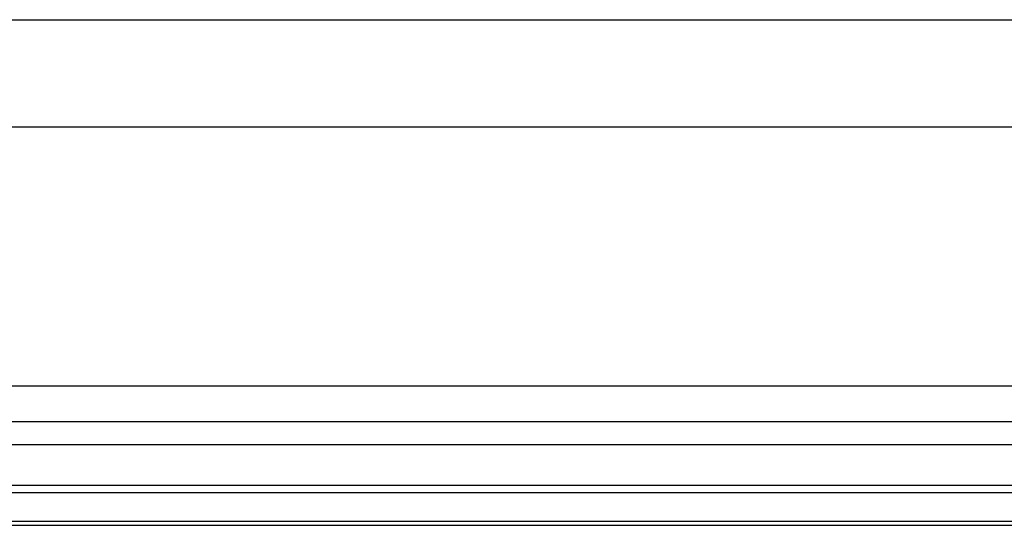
# Model space of a CAD drawing. Header units: millimetres. Extents: x -421 to 421, y 0 to 721.
# Tile 93 of 256: x -191 to -139, y 144 to 170. Entities that reach past the tile are written whole.
import ezdxf

# ---------------------------------------------------------------- set-up
doc = ezdxf.new("R2010")
doc.units = ezdxf.units.MM
doc.header["$MEASUREMENT"] = 0
doc.layers.add('IGES LEVEL 6', color=7, linetype='Continuous')

msp = doc.modelspace()

# ---------------------------------------------------------------- linework, layer by layer
at = {"layer": 'IGES LEVEL 6', "color": 255}
for points in [[(-308.092, 170.331, -604.729), (0, 170.331, -604.729), (308.092, 170.331, -604.729)], [(-308.487, 164.705, -585.537), (0, 164.705, -585.537), (308.487, 164.705, -585.537)], [(-309.063, 151.139, -610.355), (0, 151.139, -610.355), (309.063, 151.139, -610.355)], [(-309.063, 151.139, -610.355), (0, 151.139, -610.355), (309.063, 151.139, -610.355)], [(309.163, 149.237, -610.15), (0, 149.237, -610.15), (-309.163, 149.237, -610.15)], [(309.234, 148.037, -608.66), (0, 148.037, -608.66), (-309.234, 148.037, -608.66)], [(309.234, 148.037, -608.66), (0, 148.037, -608.66), (-309.234, 148.037, -608.66)], [(-309.382, 145.927, -601.463), (0, 145.927, -601.463), (309.382, 145.927, -601.463)], [(309.458, 145.513, -591.163), (0, 145.513, -591.163), (-309.458, 145.513, -591.163)], [(309.458, 145.513, -591.163), (0, 145.513, -591.163), (-309.458, 145.513, -591.163)], [(-309.53, 143.817, -594.265), (0, 143.817, -594.265), (309.53, 143.817, -594.265)], [(-309.53, 143.817, -594.265), (0, 143.817, -594.265), (309.53, 143.817, -594.265)], [(309.529, 144.022, -592.363), (0, 144.022, -592.363), (-309.529, 144.022, -592.363)]]:
    msp.add_open_spline(points, degree=2, dxfattribs=at)
at = {"layer": 'IGES LEVEL 6'}
for points in [[(-309.063, 151.139, -610.355), (0, 151.139, -610.355), (309.063, 151.139, -610.355)], [(309.234, 148.037, -608.66), (0, 148.037, -608.66), (-309.234, 148.037, -608.66)], [(309.458, 145.513, -591.163), (0, 145.513, -591.163), (-309.458, 145.513, -591.163)], [(-309.53, 143.817, -594.265), (0, 143.817, -594.265), (309.53, 143.817, -594.265)]]:
    msp.add_open_spline(points, degree=2, dxfattribs=at)

doc.saveas('drawing.dxf')
